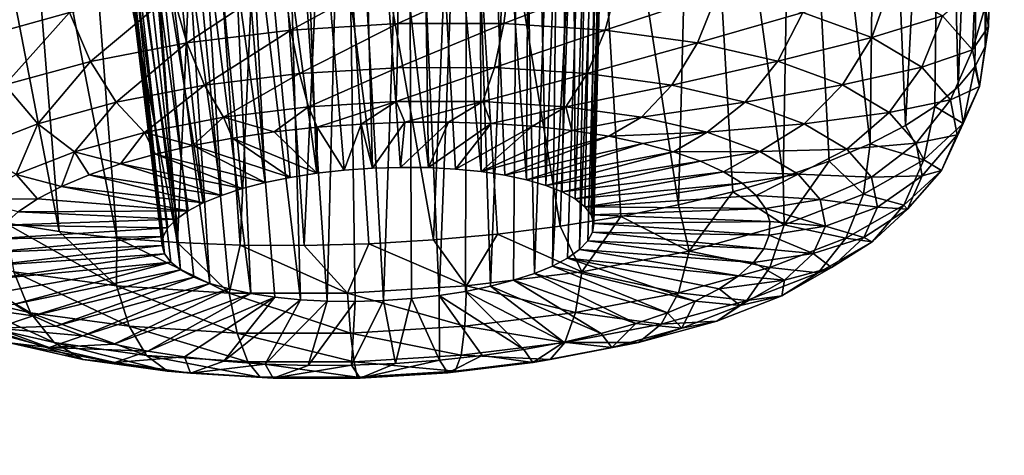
# Model space of a CAD drawing. Header units: metres. Extents: x -92 to 264, y -100 to 50.
# Tile 170 of 256: x 240.03 to 242.31, y -22.88 to -21.87. Entities that reach past the tile are written whole.
import ezdxf

# ---------------------------------------------------------------- set-up
doc = ezdxf.new("R2010")
doc.units = ezdxf.units.M
doc.layers.add('solid_21062050_01', color=7, linetype='CONTINUOUS')

msp = doc.modelspace()

# ---------------------------------------------------------------- linework, layer by layer
at = {"layer": 'solid_21062050_01'}
for points in [[(242.305969, -20.402151, 198.887268), (242.260895, -20.451984, 199.177719), (242.261642, -21.937319, 198.44931)], [(242.305969, -20.402151, 198.887268), (242.261642, -21.937319, 198.44931), (242.269608, -21.89085, 198.306763)], [(242.305969, -20.402151, 198.887268), (242.269608, -21.89085, 198.306763), (242.261871, -21.845053, 198.163986)], [(242.260895, -20.451984, 199.177719), (242.162155, -20.515465, 199.446671), (242.199142, -22.030231, 198.727478)], [(242.260895, -20.451984, 199.177719), (242.199142, -22.030231, 198.727478), (242.238083, -21.98395, 198.590057)], [(242.260895, -20.451984, 199.177719), (242.238083, -21.98395, 198.590057), (242.261642, -21.937319, 198.44931)], [(242.162155, -20.515465, 199.446671), (242.014252, -20.590244, 199.68544), (242.077103, -22.119734, 198.986359)], [(242.162155, -20.515465, 199.446671), (242.077103, -22.119734, 198.986359), (242.145294, -22.075659, 198.860062)], [(242.162155, -20.515465, 199.446671), (242.145294, -22.075659, 198.860062), (242.199142, -22.030231, 198.727478)], [(241.822189, -20.673965, 199.886917), (241.995316, -22.161972, 199.10498), (242.014252, -20.590244, 199.68544)], [(242.077103, -22.119734, 198.986359), (242.014252, -20.590244, 199.68544), (241.995316, -22.161972, 199.10498)], [(241.210129, -20.656919, 198.240829), (241.08873, -20.679724, 198.139862), (241.200714, -22.24556, 197.810043)], [(241.210129, -20.656919, 198.240829), (241.200714, -22.24556, 197.810043), (241.245041, -22.25844, 197.8564)], [(241.30571, -20.644896, 198.367218), (241.210129, -20.656919, 198.240829), (241.245041, -22.25844, 197.8564)], [(241.30571, -20.644896, 198.367218), (241.245041, -22.25844, 197.8564), (241.2827, -22.27326, 197.907776)], [(241.30571, -20.644896, 198.367218), (241.2827, -22.27326, 197.907776), (241.31308, -22.289768, 197.963287)], [(241.369385, -20.644379, 198.51004), (241.30571, -20.644896, 198.367218), (241.31308, -22.289768, 197.963287)], [(241.369385, -20.644379, 198.51004), (241.31308, -22.289768, 197.963287), (241.335648, -22.30768, 198.022003)], [(241.369385, -20.644379, 198.51004), (241.335648, -22.30768, 198.022003), (241.350021, -22.326689, 198.082901)], [(241.398163, -20.655066, 198.659714), (241.369385, -20.644379, 198.51004), (241.350021, -22.326689, 198.082901)], [(241.398163, -20.655066, 198.659714), (241.350021, -22.326689, 198.082901), (241.355942, -22.34647, 198.144958)], [(241.398163, -20.655066, 198.659714), (241.355942, -22.34647, 198.144958), (241.353333, -22.366688, 198.207092)], [(241.391708, -20.67593, 198.807129), (241.398163, -20.655066, 198.659714), (241.353333, -22.366688, 198.207092)], [(241.08873, -20.679724, 198.139862), (240.950409, -20.711645, 198.071198), (241.095276, -22.226465, 197.735504)], [(241.08873, -20.679724, 198.139862), (241.150513, -22.23484, 197.769516), (241.200714, -22.24556, 197.810043)], [(241.08873, -20.679724, 198.139862), (241.095276, -22.226465, 197.735504), (241.150513, -22.23484, 197.769516)], [(241.391708, -20.67593, 198.807129), (241.342224, -22.386992, 198.268265), (241.3228, -22.40704, 198.327408)], [(241.351654, -20.705542, 198.944336), (241.391708, -20.67593, 198.807129), (241.3228, -22.40704, 198.327408)], [(241.391708, -20.67593, 198.807129), (241.353333, -22.366688, 198.207092), (241.342224, -22.386992, 198.268265)], [(241.822189, -20.673965, 199.886917), (241.591583, -20.764038, 200.044479), (241.794708, -22.239115, 199.314087)], [(241.822189, -20.673965, 199.886917), (241.794708, -22.239115, 199.314087), (241.900848, -22.201912, 199.214615)], [(241.822189, -20.673965, 199.886917), (241.900848, -22.201912, 199.214615), (241.995316, -22.161972, 199.10498)], [(241.351654, -20.705542, 198.944336), (241.260498, -22.445, 198.435654), (241.281006, -20.742155, 199.064545)], [(241.351654, -20.705542, 198.944336), (241.29541, -22.426487, 198.38353), (241.260498, -22.445, 198.435654)], [(241.351654, -20.705542, 198.944336), (241.3228, -22.40704, 198.327408), (241.29541, -22.426487, 198.38353)], [(240.950409, -20.711645, 198.071198), (240.804672, -20.750294, 198.038239), (240.973572, -22.217281, 197.689209)], [(240.950409, -20.711645, 198.071198), (241.035965, -22.220579, 197.708572), (241.095276, -22.226465, 197.735504)], [(240.950409, -20.711645, 198.071198), (240.973572, -22.217281, 197.689209), (241.035965, -22.220579, 197.708572)], [(240.804672, -20.750294, 198.038239), (240.660172, -20.793261, 198.041458), (240.843918, -22.218632, 197.674347)], [(240.804672, -20.750294, 198.038239), (240.909195, -22.216629, 197.677734), (240.973572, -22.217281, 197.689209)], [(240.804672, -20.750294, 198.038239), (240.843918, -22.218632, 197.674347), (240.909195, -22.216629, 197.677734)], [(241.183395, -20.783987, 199.162201), (241.281006, -20.742155, 199.064545), (241.218674, -22.462259, 198.482895)], [(241.218674, -22.462259, 198.482895), (241.281006, -20.742155, 199.064545), (241.260498, -22.445, 198.435654)], [(241.591583, -20.764038, 200.044479), (241.329559, -20.857391, 200.151733), (241.552231, -22.303717, 199.478241)], [(241.591583, -20.764038, 200.044479), (241.552231, -22.303717, 199.478241), (241.67807, -22.273174, 199.402283)], [(241.591583, -20.764038, 200.044479), (241.67807, -22.273174, 199.402283), (241.794708, -22.239115, 199.314087)], [(240.660172, -20.793261, 198.041458), (240.524658, -20.838144, 198.079422), (240.715118, -22.230425, 197.691879)], [(240.660172, -20.793261, 198.041458), (240.778854, -22.223257, 197.679077), (240.843918, -22.218632, 197.674347)], [(240.660172, -20.793261, 198.041458), (240.715118, -22.230425, 197.691879), (240.778854, -22.223257, 197.679077)], [(241.063416, -20.828976, 199.232178), (241.183395, -20.783987, 199.162201), (241.117279, -22.491871, 198.55957)], [(241.183395, -20.783987, 199.162201), (241.17067, -22.477974, 198.524429), (241.117279, -22.491871, 198.55957)], [(241.183395, -20.783987, 199.162201), (241.218674, -22.462259, 198.482895), (241.17067, -22.477974, 198.524429)], [(240.524658, -20.838144, 198.079422), (240.405029, -20.882574, 198.149353), (240.595963, -22.251854, 197.740662)], [(240.524658, -20.838144, 198.079422), (240.653809, -22.240011, 197.712524), (240.715118, -22.230425, 197.691879)], [(240.524658, -20.838144, 198.079422), (240.595963, -22.251854, 197.740662), (240.653809, -22.240011, 197.712524)], [(240.926758, -20.87483, 199.270035), (241.063416, -20.828976, 199.232178), (240.998123, -22.5133, 198.608337)], [(241.063416, -20.828976, 199.232178), (241.059433, -22.503714, 198.587692), (240.998123, -22.5133, 198.608337)], [(241.063416, -20.828976, 199.232178), (241.117279, -22.491871, 198.55957), (241.059433, -22.503714, 198.587692)], [(241.329559, -20.857391, 200.151733), (241.044556, -20.950607, 200.203308), (241.278473, -22.352953, 199.590302)], [(241.329559, -20.857391, 200.151733), (241.278473, -22.352953, 199.590302), (241.418533, -22.330406, 199.541153)], [(241.329559, -20.857391, 200.151733), (241.418533, -22.330406, 199.541153), (241.552231, -22.303717, 199.478241)], [(240.405029, -20.882574, 198.149353), (240.307327, -20.924286, 198.247116), (240.494568, -22.281466, 197.817337)], [(240.405029, -20.882574, 198.149353), (240.542572, -22.265751, 197.775787), (240.595963, -22.251854, 197.740662)], [(240.405029, -20.882574, 198.149353), (240.494568, -22.281466, 197.817337), (240.542572, -22.265751, 197.775787)], [(240.780472, -20.918924, 199.272476), (240.926758, -20.87483, 199.270035), (240.869324, -22.525091, 198.625885)], [(240.926758, -20.87483, 199.270035), (240.934387, -22.520468, 198.62114), (240.869324, -22.525091, 198.625885)], [(240.926758, -20.87483, 199.270035), (240.998123, -22.5133, 198.608337), (240.934387, -22.520468, 198.62114)], [(240.236542, -20.961136, 198.367599), (240.452744, -22.298725, 197.864578), (240.307327, -20.924286, 198.247116)], [(240.307327, -20.924286, 198.247116), (240.452744, -22.298725, 197.864578), (240.494568, -22.281466, 197.817337)], [(240.633148, -20.958427, 199.237915), (240.780472, -20.918924, 199.272476), (240.73967, -22.526443, 198.611008)], [(240.780472, -20.918924, 199.272476), (240.804047, -22.527096, 198.622482), (240.73967, -22.526443, 198.611008)], [(240.780472, -20.918924, 199.272476), (240.869324, -22.525091, 198.625885), (240.804047, -22.527096, 198.622482)], [(241.044556, -20.950607, 200.203308), (240.746857, -21.03982, 200.195282), (240.985397, -22.384672, 199.64534)], [(241.044556, -20.950607, 200.203308), (240.985397, -22.384672, 199.64534), (241.13356, -22.371107, 199.625153)], [(241.044556, -20.950607, 200.203308), (241.13356, -22.371107, 199.625153), (241.278473, -22.352953, 199.590302)], [(240.236542, -20.961136, 198.367599), (240.19664, -20.99111, 198.504456), (240.390442, -22.336685, 197.972809)], [(240.236542, -20.961136, 198.367599), (240.417831, -22.317238, 197.916702), (240.452744, -22.298725, 197.864578)], [(240.236542, -20.961136, 198.367599), (240.390442, -22.336685, 197.972809), (240.417831, -22.317238, 197.916702)], [(240.4944, -20.990578, 199.167404), (240.633148, -20.958427, 199.237915), (240.677277, -22.523146, 198.591644)], [(240.633148, -20.958427, 199.237915), (240.73967, -22.526443, 198.611008), (240.677277, -22.523146, 198.591644)], [(240.19664, -20.99111, 198.504456), (240.19014, -21.012453, 198.650543), (240.359909, -22.377037, 198.093124)], [(240.19664, -20.99111, 198.504456), (240.371017, -22.356731, 198.031967), (240.390442, -22.336685, 197.972809)], [(240.19664, -20.99111, 198.504456), (240.359909, -22.377037, 198.093124), (240.371017, -22.356731, 198.031967)], [(240.373993, -21.012949, 199.065353), (240.4944, -20.990578, 199.167404), (240.562729, -22.508884, 198.530701)], [(240.4944, -20.990578, 199.167404), (240.617966, -22.51726, 198.564728), (240.562729, -22.508884, 198.530701)], [(240.4944, -20.990578, 199.167404), (240.677277, -22.523146, 198.591644), (240.617966, -22.51726, 198.564728)], [(240.19014, -21.012453, 198.650543), (240.3573, -22.397255, 198.155273), (240.359909, -22.377037, 198.093124)], [(240.19014, -21.012453, 198.650543), (240.36322, -22.417036, 198.217331), (240.3573, -22.397255, 198.155273)], [(240.19014, -21.012453, 198.650543), (240.218155, -21.023808, 198.798233), (240.36322, -22.417036, 198.217331)], [(240.218155, -21.023808, 198.798233), (240.377594, -22.436045, 198.278229), (240.36322, -22.417036, 198.217331)], [(240.218155, -21.023808, 198.798233), (240.400162, -22.453957, 198.336945), (240.377594, -22.436045, 198.278229)], [(240.218155, -21.023808, 198.798233), (240.280228, -21.024143, 198.939377), (240.400162, -22.453957, 198.336945)], [(240.280228, -21.024143, 198.939377), (240.373993, -21.012949, 199.065353), (240.468201, -22.485285, 198.443832)], [(240.280228, -21.024143, 198.939377), (240.430542, -22.470465, 198.392456), (240.400162, -22.453957, 198.336945)], [(240.280228, -21.024143, 198.939377), (240.468201, -22.485285, 198.443832), (240.430542, -22.470465, 198.392456)], [(240.373993, -21.012949, 199.065353), (240.512527, -22.498165, 198.490173), (240.468201, -22.485285, 198.443832)], [(240.373993, -21.012949, 199.065353), (240.562729, -22.508884, 198.530701), (240.512527, -22.498165, 198.490173)], [(240.746857, -21.03982, 200.195282), (240.596954, -21.081654, 200.168274), (240.685837, -22.39749, 199.640961)], [(240.746857, -21.03982, 200.195282), (240.685837, -22.39749, 199.640961), (240.835617, -22.393499, 199.65062)], [(240.746857, -21.03982, 200.195282), (240.835617, -22.393499, 199.65062), (240.985397, -22.384672, 199.64534)], [(240.596954, -21.081654, 200.168274), (240.448502, -21.120966, 200.125961), (240.53772, -22.396601, 199.616455)], [(240.596954, -21.081654, 200.168274), (240.53772, -22.396601, 199.616455), (240.685837, -22.39749, 199.640961)], [(240.448502, -21.120966, 200.125961), (240.303177, -21.157272, 200.068634), (240.392868, -22.390844, 199.577362)], [(240.448502, -21.120966, 200.125961), (240.392868, -22.390844, 199.577362), (240.53772, -22.396601, 199.616455)], [(240.303177, -21.157272, 200.068634), (240.162659, -21.19009, 199.996796), (240.392868, -22.390844, 199.577362)], [(240.162659, -21.19009, 199.996796), (240.028519, -21.219023, 199.911133), (240.252884, -22.38028, 199.524109)], [(240.162659, -21.19009, 199.996796), (240.252884, -22.38028, 199.524109), (240.392868, -22.390844, 199.577362)], [(240.028519, -21.219023, 199.911133), (239.902481, -21.243687, 199.812683), (240.119293, -22.365025, 199.457306)], [(240.028519, -21.219023, 199.911133), (240.119293, -22.365025, 199.457306), (240.252884, -22.38028, 199.524109)], [(239.902481, -21.243687, 199.812683), (239.993561, -22.345247, 199.377655), (240.119293, -22.365025, 199.457306)], [(241.163223, -21.476488, 209.711929), (236.653671, -22.883238, 208.878159), (239.82074, -21.814232, 205.908875)], [(241.163223, -21.476488, 209.711929), (237.829468, -22.542685, 212.673401), (236.653671, -22.883238, 208.878159)], [(240.0242, -21.635563, 215.402542), (237.829468, -22.542685, 212.673401), (241.163223, -21.476488, 209.711929)], [(239.931808, -21.916451, 197.25351), (239.887756, -21.794771, 197.248627), (240.107864, -21.734068, 197.093231)], [(239.931808, -21.916451, 197.25351), (240.107864, -21.734068, 197.093231), (240.142975, -21.858215, 197.104431)], [(240.63739, -21.780903, 196.937973), (240.901642, -21.764799, 196.926987), (240.655045, -21.898939, 196.988235)], [(240.901642, -21.764799, 196.926987), (240.902649, -21.883848, 196.977951), (240.655045, -21.898939, 196.988235)], [(240.901642, -21.764799, 196.926987), (241.163818, -21.76475, 196.965363), (240.902649, -21.883848, 196.977951)], [(241.163818, -21.76475, 196.965363), (241.1483, -21.883802, 197.013901), (240.902649, -21.883848, 196.977951)], [(241.163818, -21.76475, 196.965363), (241.413849, -21.78076, 197.05162), (241.1483, -21.883802, 197.013901)], [(240.381226, -21.812447, 196.997879), (240.63739, -21.780903, 196.937973), (240.415024, -21.928493, 197.044373)], [(240.63739, -21.780903, 196.937973), (240.655045, -21.898939, 196.988235), (240.415024, -21.928493, 197.044373)], [(241.413849, -21.78076, 197.05162), (241.382568, -21.898804, 197.094727), (241.1483, -21.883802, 197.013901)], [(241.413849, -21.78076, 197.05162), (241.642105, -21.812214, 197.182449), (241.382568, -21.898804, 197.094727)], [(241.839844, -21.857903, 197.352798), (242.042999, -21.794374, 197.564087), (241.999451, -21.916071, 197.556152)], [(241.999451, -21.916071, 197.556152), (242.042999, -21.794374, 197.564087), (242.163223, -21.865685, 197.802307)], [(242.232697, -21.944931, 198.057602), (242.163223, -21.865685, 197.802307), (242.238525, -21.80043, 198.022537)], [(242.232697, -21.944931, 198.057602), (242.238525, -21.80043, 198.022537), (242.261871, -21.845053, 198.163986)], [(240.142975, -21.858215, 197.104431), (240.381226, -21.812447, 196.997879), (240.191788, -21.971378, 197.144211)], [(240.381226, -21.812447, 196.997879), (240.415024, -21.928493, 197.044373), (240.191788, -21.971378, 197.144211)], [(241.642105, -21.812214, 197.182449), (241.596451, -21.928276, 197.2173), (241.382568, -21.898804, 197.094727)], [(241.642105, -21.812214, 197.182449), (241.839844, -21.857903, 197.352798), (241.596451, -21.928276, 197.2173)], [(242.232697, -21.944931, 198.057602), (242.261871, -21.845053, 198.163986), (242.269608, -21.89085, 198.306763)], [(239.931808, -21.916451, 197.25351), (240.142975, -21.858215, 197.104431), (239.993927, -22.025944, 197.28389)], [(240.142975, -21.858215, 197.104431), (240.191788, -21.971378, 197.144211), (239.993927, -22.025944, 197.28389)], [(241.839844, -21.857903, 197.352798), (241.781723, -21.971085, 197.376923), (241.596451, -21.928276, 197.2173)], [(241.839844, -21.857903, 197.352798), (241.999451, -21.916071, 197.556152), (241.781723, -21.971085, 197.376923)], [(241.999451, -21.916071, 197.556152), (242.163223, -21.865685, 197.802307), (242.114777, -21.984482, 197.784683)], [(242.114777, -21.984482, 197.784683), (242.163223, -21.865685, 197.802307), (242.232697, -21.944931, 198.057602)], [(240.655045, -21.898939, 196.988235), (240.902649, -21.883848, 196.977951), (240.675018, -21.999664, 197.067139)], [(240.902649, -21.883848, 196.977951), (240.901627, -21.985855, 197.057724), (240.675018, -21.999664, 197.067139)], [(241.1483, -21.883802, 197.013901), (241.12645, -21.985813, 197.090637), (240.901627, -21.985855, 197.057724)], [(240.902649, -21.883848, 196.977951), (241.1483, -21.883802, 197.013901), (240.901627, -21.985855, 197.057724)], [(241.1483, -21.883802, 197.013901), (241.382568, -21.898804, 197.094727), (241.12645, -21.985813, 197.090637)], [(242.248734, -22.02907, 198.320175), (242.232697, -21.944931, 198.057602), (242.269608, -21.89085, 198.306763)], [(242.248734, -22.02907, 198.320175), (242.269608, -21.89085, 198.306763), (242.261642, -21.937319, 198.44931)], [(240.415024, -21.928493, 197.044373), (240.655045, -21.898939, 196.988235), (240.455338, -22.026714, 197.118515)], [(240.655045, -21.898939, 196.988235), (240.675018, -21.999664, 197.067139), (240.455338, -22.026714, 197.118515)], [(241.382568, -21.898804, 197.094727), (241.340851, -21.999542, 197.164597), (241.12645, -21.985813, 197.090637)], [(241.382568, -21.898804, 197.094727), (241.596451, -21.928276, 197.2173), (241.340851, -21.999542, 197.164597)], [(240.191788, -21.971378, 197.144211), (240.415024, -21.928493, 197.044373), (240.251038, -22.065964, 197.209885)], [(240.415024, -21.928493, 197.044373), (240.455338, -22.026714, 197.118515), (240.251038, -22.065964, 197.209885)], [(241.596451, -21.928276, 197.2173), (241.536606, -22.026516, 197.276779), (241.340851, -21.999542, 197.164597)], [(241.596451, -21.928276, 197.2173), (241.781723, -21.971085, 197.376923), (241.536606, -22.026516, 197.276779)], [(241.999451, -21.916071, 197.556152), (241.931259, -22.025587, 197.567459), (241.781723, -21.971085, 197.376923)], [(241.999451, -21.916071, 197.556152), (242.114777, -21.984482, 197.784683), (241.931259, -22.025587, 197.567459)], [(242.114777, -21.984482, 197.784683), (242.232697, -21.944931, 198.057602), (242.181427, -22.060507, 198.029602)], [(242.181427, -22.060507, 198.029602), (242.232697, -21.944931, 198.057602), (242.248734, -22.02907, 198.320175)], [(242.248734, -22.02907, 198.320175), (242.261642, -21.937319, 198.44931), (242.238083, -21.98395, 198.590057)], [(239.993927, -22.025944, 197.28389), (240.191788, -21.971378, 197.144211), (240.069946, -22.115902, 197.337723)], [(240.191788, -21.971378, 197.144211), (240.251038, -22.065964, 197.209885), (240.069946, -22.115902, 197.337723)], [(241.781723, -21.971085, 197.376923), (241.706161, -22.065695, 197.422882), (241.536606, -22.026516, 197.276779)], [(241.781723, -21.971085, 197.376923), (241.931259, -22.025587, 197.567459), (241.706161, -22.065695, 197.422882)], [(240.455338, -22.026714, 197.118515), (240.675018, -21.999664, 197.067139), (240.499481, -22.100521, 197.215347)], [(240.675018, -21.999664, 197.067139), (240.695969, -22.076328, 197.169388), (240.499481, -22.100521, 197.215347)], [(240.675018, -21.999664, 197.067139), (240.901627, -21.985855, 197.057724), (240.695969, -22.076328, 197.169388)], [(240.901627, -21.985855, 197.057724), (240.898651, -22.063974, 197.160965), (240.695969, -22.076328, 197.169388)], [(241.12645, -21.985813, 197.090637), (241.099731, -22.063938, 197.190399), (240.898651, -22.063974, 197.160965)], [(240.901627, -21.985855, 197.057724), (241.12645, -21.985813, 197.090637), (240.898651, -22.063974, 197.160965)], [(241.12645, -21.985813, 197.090637), (241.340851, -21.999542, 197.164597), (241.099731, -22.063938, 197.190399)], [(241.340851, -21.999542, 197.164597), (241.291504, -22.076218, 197.256561), (241.099731, -22.063938, 197.190399)], [(241.340851, -21.999542, 197.164597), (241.536606, -22.026516, 197.276779), (241.291504, -22.076218, 197.256561)], [(242.114777, -21.984482, 197.784683), (242.039337, -22.089687, 197.781586), (241.931259, -22.025587, 197.567459)], [(242.114777, -21.984482, 197.784683), (242.181427, -22.060507, 198.029602), (242.039337, -22.089687, 197.781586)], [(242.210724, -22.114866, 198.579941), (242.238083, -21.98395, 198.590057), (242.199142, -22.030231, 198.727478)], [(242.210724, -22.114866, 198.579941), (242.248734, -22.02907, 198.320175), (242.238083, -21.98395, 198.590057)], [(239.993927, -22.025944, 197.28389), (240.069946, -22.115902, 197.337723), (239.919052, -22.174614, 197.497131)], [(240.251038, -22.065964, 197.209885), (240.455338, -22.026714, 197.118515), (240.316742, -22.135626, 197.297058)], [(240.455338, -22.026714, 197.118515), (240.499481, -22.100521, 197.215347), (240.316742, -22.135626, 197.297058)], [(241.536606, -22.026516, 197.276779), (241.466583, -22.100344, 197.356903), (241.291504, -22.076218, 197.256561)], [(241.536606, -22.026516, 197.276779), (241.706161, -22.065695, 197.422882), (241.466583, -22.100344, 197.356903)], [(241.931259, -22.025587, 197.567459), (241.843033, -22.115576, 197.59726), (241.706161, -22.065695, 197.422882)], [(241.931259, -22.025587, 197.567459), (242.039337, -22.089687, 197.781586), (241.843033, -22.115576, 197.59726)], [(242.210724, -22.114866, 198.579941), (242.199142, -22.030231, 198.727478), (242.145294, -22.075659, 198.860062)], [(242.181427, -22.060507, 198.029602), (242.248734, -22.02907, 198.320175), (242.196808, -22.141226, 198.281509)], [(242.196808, -22.141226, 198.281509), (242.248734, -22.02907, 198.320175), (242.210724, -22.114866, 198.579941)], [(240.069946, -22.115902, 197.337723), (240.251038, -22.065964, 197.209885), (240.15477, -22.180294, 197.411407)], [(240.251038, -22.065964, 197.209885), (240.316742, -22.135626, 197.297058), (240.15477, -22.180294, 197.411407)], [(240.695969, -22.076328, 197.169388), (240.898651, -22.063974, 197.160965), (240.716461, -22.123751, 197.287994)], [(240.898651, -22.063974, 197.160965), (240.817642, -22.116264, 197.279709), (240.716461, -22.123751, 197.287994)], [(240.898651, -22.063974, 197.160965), (240.919327, -22.112267, 197.282288), (240.817642, -22.116264, 197.279709)], [(240.898651, -22.063974, 197.160965), (241.099731, -22.063938, 197.190399), (240.919327, -22.112267, 197.282288)], [(241.099731, -22.063938, 197.190399), (241.020218, -22.111805, 197.295685), (240.919327, -22.112267, 197.282288)], [(241.099731, -22.063938, 197.190399), (241.11908, -22.114885, 197.319733), (241.020218, -22.111805, 197.295685)], [(241.099731, -22.063938, 197.190399), (241.291504, -22.076218, 197.256561), (241.11908, -22.114885, 197.319733)], [(241.706161, -22.065695, 197.422882), (241.618256, -22.135387, 197.487564), (241.466583, -22.100344, 197.356903)], [(241.706161, -22.065695, 197.422882), (241.843033, -22.115576, 197.59726), (241.618256, -22.135387, 197.487564)], [(242.181427, -22.060507, 198.029602), (242.101776, -22.160921, 198.011078), (242.039337, -22.089687, 197.781586)], [(242.181427, -22.060507, 198.029602), (242.196808, -22.141226, 198.281509), (242.101776, -22.160921, 198.011078)], [(240.499481, -22.100521, 197.215347), (240.695969, -22.076328, 197.169388), (240.617065, -22.13463, 197.307037)], [(240.695969, -22.076328, 197.169388), (240.716461, -22.123751, 197.287994), (240.617065, -22.13463, 197.307037)], [(241.291504, -22.076218, 197.256561), (241.214661, -22.121469, 197.354141), (241.11908, -22.114885, 197.319733)], [(241.291504, -22.076218, 197.256561), (241.30574, -22.131475, 197.398483), (241.214661, -22.121469, 197.354141)], [(241.291504, -22.076218, 197.256561), (241.466583, -22.100344, 197.356903), (241.30574, -22.131475, 197.398483)], [(242.039337, -22.089687, 197.781586), (241.94194, -22.174242, 197.793228), (241.843033, -22.115576, 197.59726)], [(242.039337, -22.089687, 197.781586), (242.101776, -22.160921, 198.011078), (241.94194, -22.174242, 197.793228)], [(242.120132, -22.199024, 198.82692), (242.145294, -22.075659, 198.860062), (242.077103, -22.119734, 198.986359)], [(242.120132, -22.199024, 198.82692), (242.210724, -22.114866, 198.579941), (242.145294, -22.075659, 198.860062)], [(240.069946, -22.115902, 197.337723), (240.019806, -22.232807, 197.553986), (239.919052, -22.174614, 197.497131)], [(240.069946, -22.115902, 197.337723), (240.15477, -22.180294, 197.411407), (240.019806, -22.232807, 197.553986)], [(240.316742, -22.135626, 197.297058), (240.499481, -22.100521, 197.215347), (240.428543, -22.165976, 197.376282)], [(240.499481, -22.100521, 197.215347), (240.520691, -22.148764, 197.336594), (240.428543, -22.165976, 197.376282)], [(240.499481, -22.100521, 197.215347), (240.617065, -22.13463, 197.307037), (240.520691, -22.148764, 197.336594)], [(240.817642, -22.116264, 197.279709), (240.778854, -22.223257, 197.679077), (240.716461, -22.123751, 197.287994)], [(240.817642, -22.116264, 197.279709), (240.843918, -22.218632, 197.674347), (240.778854, -22.223257, 197.679077)], [(240.919327, -22.112267, 197.282288), (240.843918, -22.218632, 197.674347), (240.817642, -22.116264, 197.279709)], [(240.919327, -22.112267, 197.282288), (240.909195, -22.216629, 197.677734), (240.843918, -22.218632, 197.674347)], [(241.020218, -22.111805, 197.295685), (240.973572, -22.217281, 197.689209), (240.909195, -22.216629, 197.677734)], [(241.020218, -22.111805, 197.295685), (240.909195, -22.216629, 197.677734), (240.919327, -22.112267, 197.282288)], [(241.11908, -22.114885, 197.319733), (240.973572, -22.217281, 197.689209), (241.020218, -22.111805, 197.295685)], [(241.11908, -22.114885, 197.319733), (241.035965, -22.220579, 197.708572), (240.973572, -22.217281, 197.689209)], [(241.214661, -22.121469, 197.354141), (241.035965, -22.220579, 197.708572), (241.11908, -22.114885, 197.319733)], [(241.466583, -22.100344, 197.356903), (241.39119, -22.144777, 197.452179), (241.30574, -22.131475, 197.398483)], [(241.466583, -22.100344, 197.356903), (241.618256, -22.135387, 197.487564), (241.39119, -22.144777, 197.452179)], [(241.843033, -22.115576, 197.59726), (241.740662, -22.180002, 197.643539), (241.618256, -22.135387, 197.487564)], [(241.843033, -22.115576, 197.59726), (241.94194, -22.174242, 197.793228), (241.740662, -22.180002, 197.643539)], [(242.160355, -22.223536, 198.530716), (242.210724, -22.114866, 198.579941), (242.120132, -22.199024, 198.82692)], [(242.196808, -22.141226, 198.281509), (242.210724, -22.114866, 198.579941), (242.160355, -22.223536, 198.530716)], [(240.15477, -22.180294, 197.411407), (240.316742, -22.135626, 197.297058), (240.261551, -22.208733, 197.483978)], [(240.316742, -22.135626, 197.297058), (240.341812, -22.18605, 197.425629), (240.261551, -22.208733, 197.483978)], [(240.316742, -22.135626, 197.297058), (240.428543, -22.165976, 197.376282), (240.341812, -22.18605, 197.425629)], [(240.617065, -22.13463, 197.307037), (240.715118, -22.230425, 197.691879), (240.520691, -22.148764, 197.336594)], [(240.716461, -22.123751, 197.287994), (240.715118, -22.230425, 197.691879), (240.617065, -22.13463, 197.307037)], [(240.716461, -22.123751, 197.287994), (240.778854, -22.223257, 197.679077), (240.715118, -22.230425, 197.691879)], [(241.214661, -22.121469, 197.354141), (241.095276, -22.226465, 197.735504), (241.035965, -22.220579, 197.708572)], [(241.30574, -22.131475, 197.398483), (241.095276, -22.226465, 197.735504), (241.214661, -22.121469, 197.354141)], [(241.39119, -22.144777, 197.452179), (241.095276, -22.226465, 197.735504), (241.30574, -22.131475, 197.398483)], [(241.618256, -22.135387, 197.487564), (241.469925, -22.161207, 197.514557), (241.39119, -22.144777, 197.452179)], [(241.618256, -22.135387, 197.487564), (241.540955, -22.180559, 197.584839), (241.469925, -22.161207, 197.514557)], [(241.618256, -22.135387, 197.487564), (241.740662, -22.180002, 197.643539), (241.540955, -22.180559, 197.584839)], [(242.120132, -22.199024, 198.82692), (242.077103, -22.119734, 198.986359), (241.995316, -22.161972, 199.10498)], [(242.196808, -22.141226, 198.281509), (242.116196, -22.236553, 198.247101), (242.101776, -22.160921, 198.011078)], [(242.196808, -22.141226, 198.281509), (242.160355, -22.223536, 198.530716), (242.116196, -22.236553, 198.247101)], [(240.520691, -22.148764, 197.336594), (240.653809, -22.240011, 197.712524), (240.428543, -22.165976, 197.376282)], [(240.520691, -22.148764, 197.336594), (240.715118, -22.230425, 197.691879), (240.653809, -22.240011, 197.712524)], [(241.39119, -22.144777, 197.452179), (241.150513, -22.23484, 197.769516), (241.095276, -22.226465, 197.735504)], [(241.469925, -22.161207, 197.514557), (241.150513, -22.23484, 197.769516), (241.39119, -22.144777, 197.452179)], [(241.469925, -22.161207, 197.514557), (241.200714, -22.24556, 197.810043), (241.150513, -22.23484, 197.769516)], [(241.540955, -22.180559, 197.584839), (241.200714, -22.24556, 197.810043), (241.469925, -22.161207, 197.514557)], [(241.980438, -22.278311, 199.051605), (241.995316, -22.161972, 199.10498), (241.900848, -22.201912, 199.214615)], [(242.101776, -22.160921, 198.011078), (241.999084, -22.239435, 198.003265), (241.94194, -22.174242, 197.793228)], [(242.120132, -22.199024, 198.82692), (241.995316, -22.161972, 199.10498), (241.980438, -22.278311, 199.051605)], [(242.101776, -22.160921, 198.011078), (242.116196, -22.236553, 198.247101), (241.999084, -22.239435, 198.003265)], [(240.15477, -22.180294, 197.411407), (240.124451, -22.260756, 197.624741), (240.019806, -22.232807, 197.553986)], [(240.15477, -22.180294, 197.411407), (240.188797, -22.23374, 197.550629), (240.124451, -22.260756, 197.624741)], [(240.15477, -22.180294, 197.411407), (240.261551, -22.208733, 197.483978), (240.188797, -22.23374, 197.550629)], [(240.341812, -22.18605, 197.425629), (240.542572, -22.265751, 197.775787), (240.261551, -22.208733, 197.483978)], [(240.428543, -22.165976, 197.376282), (240.595963, -22.251854, 197.740662), (240.341812, -22.18605, 197.425629)], [(240.341812, -22.18605, 197.425629), (240.595963, -22.251854, 197.740662), (240.542572, -22.265751, 197.775787)], [(240.428543, -22.165976, 197.376282), (240.653809, -22.240011, 197.712524), (240.595963, -22.251854, 197.740662)], [(241.540955, -22.180559, 197.584839), (241.245041, -22.25844, 197.8564), (241.200714, -22.24556, 197.810043)], [(241.603409, -22.202589, 197.662155), (241.245041, -22.25844, 197.8564), (241.540955, -22.180559, 197.584839)], [(241.740662, -22.180002, 197.643539), (241.603409, -22.202589, 197.662155), (241.540955, -22.180559, 197.584839)], [(241.740662, -22.180002, 197.643539), (241.656479, -22.22702, 197.745514), (241.603409, -22.202589, 197.662155)], [(241.740662, -22.180002, 197.643539), (241.829132, -22.232473, 197.818817), (241.656479, -22.22702, 197.745514)], [(241.94194, -22.174242, 197.793228), (241.829132, -22.232473, 197.818817), (241.740662, -22.180002, 197.643539)], [(241.94194, -22.174242, 197.793228), (241.999084, -22.239435, 198.003265), (241.829132, -22.232473, 197.818817)], [(240.261551, -22.208733, 197.483978), (240.494568, -22.281466, 197.817337), (240.188797, -22.23374, 197.550629)], [(240.261551, -22.208733, 197.483978), (240.542572, -22.265751, 197.775787), (240.494568, -22.281466, 197.817337)], [(241.603409, -22.202589, 197.662155), (241.2827, -22.27326, 197.907776), (241.245041, -22.25844, 197.8564)], [(241.656479, -22.22702, 197.745514), (241.2827, -22.27326, 197.907776), (241.603409, -22.202589, 197.662155)], [(241.797012, -22.349676, 199.245361), (241.900848, -22.201912, 199.214615), (241.794708, -22.239115, 199.314087)], [(241.797012, -22.349676, 199.245361), (241.980438, -22.278311, 199.051605), (241.900848, -22.201912, 199.214615)], [(242.073441, -22.304272, 198.767654), (242.120132, -22.199024, 198.82692), (241.980438, -22.278311, 199.051605)], [(242.160355, -22.223536, 198.530716), (242.120132, -22.199024, 198.82692), (242.073441, -22.304272, 198.767654)], [(239.917007, -22.291147, 197.719315), (240.019806, -22.232807, 197.553986), (240.069321, -22.289442, 197.705353)], [(240.019806, -22.232807, 197.553986), (240.124451, -22.260756, 197.624741), (240.069321, -22.289442, 197.705353)], [(241.656479, -22.22702, 197.745514), (241.31308, -22.289768, 197.963287), (241.2827, -22.27326, 197.907776)], [(241.699493, -22.253544, 197.833862), (241.31308, -22.289768, 197.963287), (241.656479, -22.22702, 197.745514)], [(241.829132, -22.232473, 197.818817), (241.699493, -22.253544, 197.833862), (241.656479, -22.22702, 197.745514)], [(241.829132, -22.232473, 197.818817), (241.731934, -22.28183, 197.926117), (241.699493, -22.253544, 197.833862)], [(241.829132, -22.232473, 197.818817), (241.880249, -22.290785, 198.006683), (241.731934, -22.28183, 197.926117)], [(241.999084, -22.239435, 198.003265), (241.880249, -22.290785, 198.006683), (241.829132, -22.232473, 197.818817)], [(242.160355, -22.223536, 198.530716), (242.073441, -22.304272, 198.767654), (242.082031, -22.313675, 198.480606)], [(242.160355, -22.223536, 198.530716), (242.082031, -22.313675, 198.480606), (242.116196, -22.236553, 198.247101)], [(240.188797, -22.23374, 197.550629), (240.452744, -22.298725, 197.864578), (240.124451, -22.260756, 197.624741)], [(240.188797, -22.23374, 197.550629), (240.494568, -22.281466, 197.817337), (240.452744, -22.298725, 197.864578)], [(241.699493, -22.253544, 197.833862), (241.335648, -22.30768, 198.022003), (241.31308, -22.289768, 197.963287)], [(241.731934, -22.28183, 197.926117), (241.335648, -22.30768, 198.022003), (241.699493, -22.253544, 197.833862)], [(241.797012, -22.349676, 199.245361), (241.794708, -22.239115, 199.314087), (241.67807, -22.273174, 199.402283)], [(241.999084, -22.239435, 198.003265), (242.012283, -22.308655, 198.219284), (241.880249, -22.290785, 198.006683)], [(242.116196, -22.236553, 198.247101), (242.012283, -22.308655, 198.219284), (241.999084, -22.239435, 198.003265)], [(242.116196, -22.236553, 198.247101), (242.082031, -22.313675, 198.480606), (242.012283, -22.308655, 198.219284)], [(240.069321, -22.289442, 197.705353), (240.124451, -22.260756, 197.624741), (240.417831, -22.317238, 197.916702)], [(240.124451, -22.260756, 197.624741), (240.452744, -22.298725, 197.864578), (240.417831, -22.317238, 197.916702)], [(241.576904, -22.410379, 199.400772), (241.67807, -22.273174, 199.402283), (241.552231, -22.303717, 199.478241)], [(241.576904, -22.410379, 199.400772), (241.797012, -22.349676, 199.245361), (241.67807, -22.273174, 199.402283)], [(241.939423, -22.380335, 198.9832), (241.980438, -22.278311, 199.051605), (241.797012, -22.349676, 199.245361)], [(242.073441, -22.304272, 198.767654), (241.980438, -22.278311, 199.051605), (241.939423, -22.380335, 198.9832)], [(239.917007, -22.291147, 197.719315), (240.069321, -22.289442, 197.705353), (240.024109, -22.319437, 197.791473)], [(240.024109, -22.319437, 197.791473), (240.069321, -22.289442, 197.705353), (240.417831, -22.317238, 197.916702)], [(241.753372, -22.31152, 198.021088), (241.335648, -22.30768, 198.022003), (241.731934, -22.28183, 197.926117)], [(241.880249, -22.290785, 198.006683), (241.753372, -22.31152, 198.021088), (241.731934, -22.28183, 197.926117)], [(241.880249, -22.290785, 198.006683), (241.892059, -22.352697, 198.19989), (241.753372, -22.31152, 198.021088)], [(242.012283, -22.308655, 198.219284), (241.892059, -22.352697, 198.19989), (241.880249, -22.290785, 198.006683)], [(239.98938, -22.350365, 197.882019), (240.024109, -22.319437, 197.791473), (240.390442, -22.336685, 197.972809)], [(240.024109, -22.319437, 197.791473), (240.417831, -22.317238, 197.916702), (240.390442, -22.336685, 197.972809)], [(241.753372, -22.31152, 198.021088), (241.350021, -22.326689, 198.082901), (241.335648, -22.30768, 198.022003)], [(241.76355, -22.342241, 198.117599), (241.350021, -22.326689, 198.082901), (241.753372, -22.31152, 198.021088)], [(241.576904, -22.410379, 199.400772), (241.552231, -22.303717, 199.478241), (241.418533, -22.330406, 199.541153)], [(241.892059, -22.352697, 198.19989), (241.76355, -22.342241, 198.117599), (241.753372, -22.31152, 198.021088)], [(242.012283, -22.308655, 198.219284), (241.981018, -22.379238, 198.432983), (241.892059, -22.352697, 198.19989)], [(242.073441, -22.304272, 198.767654), (241.939423, -22.380335, 198.9832), (242.000595, -22.389324, 198.702606)], [(242.082031, -22.313675, 198.480606), (241.981018, -22.379238, 198.432983), (242.012283, -22.308655, 198.219284)], [(242.082031, -22.313675, 198.480606), (242.000595, -22.389324, 198.702606), (241.981018, -22.379238, 198.432983)], [(242.073441, -22.304272, 198.767654), (242.000595, -22.389324, 198.702606), (242.082031, -22.313675, 198.480606)], [(239.98938, -22.350365, 197.882019), (240.390442, -22.336685, 197.972809), (240.371017, -22.356731, 198.031967)], [(240.252182, -22.491116, 199.455811), (240.119293, -22.365025, 199.457306), (239.993561, -22.345247, 199.377655)], [(240.014236, -22.45833, 199.319443), (240.252182, -22.491116, 199.455811), (239.993561, -22.345247, 199.377655)], [(241.328552, -22.458088, 199.511826), (241.418533, -22.330406, 199.541153), (241.278473, -22.352953, 199.590302)], [(241.328552, -22.458088, 199.511826), (241.576904, -22.410379, 199.400772), (241.418533, -22.330406, 199.541153)], [(241.76355, -22.342241, 198.117599), (241.355942, -22.34647, 198.144958), (241.350021, -22.326689, 198.082901)], [(241.762329, -22.373608, 198.214432), (241.353333, -22.366688, 198.207092), (241.355942, -22.34647, 198.144958)], [(241.762329, -22.373608, 198.214432), (241.355942, -22.34647, 198.144958), (241.76355, -22.342241, 198.117599)], [(241.892059, -22.352697, 198.19989), (241.762329, -22.373608, 198.214432), (241.76355, -22.342241, 198.117599)], [(239.965561, -22.381834, 197.975861), (239.98938, -22.350365, 197.882019), (240.371017, -22.356731, 198.031967)], [(239.965561, -22.381834, 197.975861), (240.371017, -22.356731, 198.031967), (240.359909, -22.377037, 198.093124)], [(240.252182, -22.491116, 199.455811), (240.252884, -22.38028, 199.524109), (240.119293, -22.365025, 199.457306)], [(241.328552, -22.458088, 199.511826), (241.278473, -22.352953, 199.590302), (241.13356, -22.371107, 199.625153)], [(241.749741, -22.405224, 198.310364), (241.342224, -22.386992, 198.268265), (241.353333, -22.366688, 198.207092)], [(241.749741, -22.405224, 198.310364), (241.353333, -22.366688, 198.207092), (241.762329, -22.373608, 198.214432)], [(241.763458, -22.448799, 199.169083), (241.797012, -22.349676, 199.245361), (241.576904, -22.410379, 199.400772)], [(241.892059, -22.352697, 198.19989), (241.86409, -22.415829, 198.391037), (241.762329, -22.373608, 198.214432)], [(241.763458, -22.448799, 199.169083), (241.939423, -22.380335, 198.9832), (241.797012, -22.349676, 199.245361)], [(241.981018, -22.379238, 198.432983), (241.86409, -22.415829, 198.391037), (241.892059, -22.352697, 198.19989)], [(239.952972, -22.41345, 198.071793), (240.359909, -22.377037, 198.093124), (240.3573, -22.397255, 198.155273)], [(239.952972, -22.41345, 198.071793), (239.965561, -22.381834, 197.975861), (240.359909, -22.377037, 198.093124)], [(240.252182, -22.491116, 199.455811), (240.512802, -22.507805, 199.545715), (240.252884, -22.38028, 199.524109)], [(240.512802, -22.507805, 199.545715), (240.392868, -22.390844, 199.577362), (240.252884, -22.38028, 199.524109)], [(240.512802, -22.507805, 199.545715), (240.53772, -22.396601, 199.616455), (240.392868, -22.390844, 199.577362)], [(241.061523, -22.490967, 199.57428), (240.985397, -22.384672, 199.64534), (240.835617, -22.393499, 199.65062)], [(241.061523, -22.490967, 199.57428), (241.13356, -22.371107, 199.625153), (240.985397, -22.384672, 199.64534)], [(241.061523, -22.490967, 199.57428), (241.328552, -22.458088, 199.511826), (241.13356, -22.371107, 199.625153)], [(241.725922, -22.436693, 198.40419), (241.3228, -22.40704, 198.327408), (241.342224, -22.386992, 198.268265)], [(241.725922, -22.436693, 198.40419), (241.342224, -22.386992, 198.268265), (241.749741, -22.405224, 198.310364)], [(241.86409, -22.415829, 198.391037), (241.749741, -22.405224, 198.310364), (241.762329, -22.373608, 198.214432)], [(241.763458, -22.448799, 199.169083), (241.875031, -22.460592, 198.904572), (241.939423, -22.380335, 198.9832)], [(241.981018, -22.379238, 198.432983), (241.906494, -22.448475, 198.636154), (241.86409, -22.415829, 198.391037)], [(242.000595, -22.389324, 198.702606), (241.939423, -22.380335, 198.9832), (241.875031, -22.460592, 198.904572)], [(242.000595, -22.389324, 198.702606), (241.875031, -22.460592, 198.904572), (241.906494, -22.448475, 198.636154)], [(242.000595, -22.389324, 198.702606), (241.906494, -22.448475, 198.636154), (241.981018, -22.379238, 198.432983)], [(240.053146, -22.553036, 199.240158), (240.014236, -22.45833, 199.319443), (239.808136, -22.410706, 199.141876)], [(240.053146, -22.553036, 199.240158), (239.808136, -22.410706, 199.141876), (239.855423, -22.507347, 199.069794)], [(239.951752, -22.444817, 198.16861), (240.3573, -22.397255, 198.155273), (240.36322, -22.417036, 198.217331)], [(239.951752, -22.444817, 198.16861), (239.952972, -22.41345, 198.071793), (240.3573, -22.397255, 198.155273)], [(240.512802, -22.507805, 199.545715), (240.786087, -22.507755, 199.585724), (240.53772, -22.396601, 199.616455)], [(240.786087, -22.507755, 199.585724), (240.685837, -22.39749, 199.640961), (240.53772, -22.396601, 199.616455)], [(240.786087, -22.507755, 199.585724), (240.835617, -22.393499, 199.65062), (240.685837, -22.39749, 199.640961)], [(240.786087, -22.507755, 199.585724), (241.061523, -22.490967, 199.57428), (240.835617, -22.393499, 199.65062)], [(241.691193, -22.467621, 198.494736), (241.29541, -22.426487, 198.38353), (241.3228, -22.40704, 198.327408)], [(241.691193, -22.467621, 198.494736), (241.3228, -22.40704, 198.327408), (241.725922, -22.436693, 198.40419)], [(241.552292, -22.507036, 199.318161), (241.576904, -22.410379, 199.400772), (241.328552, -22.458088, 199.511826)], [(241.763458, -22.448799, 199.169083), (241.576904, -22.410379, 199.400772), (241.552292, -22.507036, 199.318161)], [(241.86409, -22.415829, 198.391037), (241.725922, -22.436693, 198.40419), (241.749741, -22.405224, 198.310364)], [(239.961929, -22.475538, 198.265121), (239.951752, -22.444817, 198.16861), (240.36322, -22.417036, 198.217331)], [(239.961929, -22.475538, 198.265121), (240.36322, -22.417036, 198.217331), (240.377594, -22.436045, 198.278229)], [(239.983368, -22.505228, 198.360092), (239.961929, -22.475538, 198.265121), (240.377594, -22.436045, 198.278229)], [(240.015808, -22.533512, 198.452347), (239.983368, -22.505228, 198.360092), (240.377594, -22.436045, 198.278229)], [(240.015808, -22.533512, 198.452347), (240.377594, -22.436045, 198.278229), (240.400162, -22.453957, 198.336945)], [(241.590851, -22.5263, 198.661484), (241.260498, -22.445, 198.435654), (241.29541, -22.426487, 198.38353)], [(241.645981, -22.497616, 198.580856), (241.590851, -22.5263, 198.661484), (241.29541, -22.426487, 198.38353)], [(241.645981, -22.497616, 198.580856), (241.29541, -22.426487, 198.38353), (241.691193, -22.467621, 198.494736)], [(241.797424, -22.477755, 198.572769), (241.691193, -22.467621, 198.494736), (241.725922, -22.436693, 198.40419)], [(241.86409, -22.415829, 198.391037), (241.797424, -22.477755, 198.572769), (241.725922, -22.436693, 198.40419)], [(241.906494, -22.448475, 198.636154), (241.797424, -22.477755, 198.572769), (241.86409, -22.415829, 198.391037)], [(240.281418, -22.58449, 199.370972), (240.252182, -22.491116, 199.455811), (240.014236, -22.45833, 199.319443)], [(240.281418, -22.58449, 199.370972), (240.014236, -22.45833, 199.319443), (240.053146, -22.553036, 199.240158)], [(240.058823, -22.560038, 198.540695), (240.015808, -22.533512, 198.452347), (240.400162, -22.453957, 198.336945)], [(240.058823, -22.560038, 198.540695), (240.400162, -22.453957, 198.336945), (240.430542, -22.470465, 198.392456)], [(241.314041, -22.552805, 199.424713), (241.328552, -22.458088, 199.511826), (241.061523, -22.490967, 199.57428)], [(241.526505, -22.553318, 198.73558), (241.218674, -22.462259, 198.482895), (241.260498, -22.445, 198.435654)], [(241.590851, -22.5263, 198.661484), (241.526505, -22.553318, 198.73558), (241.260498, -22.445, 198.435654)], [(241.552292, -22.507036, 199.318161), (241.328552, -22.458088, 199.511826), (241.314041, -22.552805, 199.424713)], [(241.763458, -22.448799, 199.169083), (241.552292, -22.507036, 199.318161), (241.710144, -22.524744, 199.078751)], [(241.763458, -22.448799, 199.169083), (241.710144, -22.524744, 199.078751), (241.875031, -22.460592, 198.904572)], [(241.710144, -22.524744, 199.078751), (241.791565, -22.5137, 198.820999), (241.875031, -22.460592, 198.904572)], [(241.906494, -22.448475, 198.636154), (241.875031, -22.460592, 198.904572), (241.791565, -22.5137, 198.820999)], [(241.906494, -22.448475, 198.636154), (241.791565, -22.5137, 198.820999), (241.797424, -22.477755, 198.572769)], [(240.111893, -22.584469, 198.624054), (240.058823, -22.560038, 198.540695), (240.430542, -22.470465, 198.392456)], [(240.111893, -22.584469, 198.624054), (240.430542, -22.470465, 198.392456), (240.468201, -22.485285, 198.443832)], [(241.373489, -22.601007, 198.860596), (241.117279, -22.491871, 198.55957), (241.17067, -22.477974, 198.524429)], [(241.453751, -22.578325, 198.802231), (241.17067, -22.477974, 198.524429), (241.218674, -22.462259, 198.482895)], [(241.453751, -22.578325, 198.802231), (241.373489, -22.601007, 198.860596), (241.17067, -22.477974, 198.524429)], [(241.526505, -22.553318, 198.73558), (241.453751, -22.578325, 198.802231), (241.218674, -22.462259, 198.482895)], [(241.797424, -22.477755, 198.572769), (241.645981, -22.497616, 198.580856), (241.691193, -22.467621, 198.494736)], [(241.797424, -22.477755, 198.572769), (241.694641, -22.536097, 198.738098), (241.645981, -22.497616, 198.580856)], [(241.797424, -22.477755, 198.572769), (241.791565, -22.5137, 198.820999), (241.694641, -22.536097, 198.738098)], [(240.174347, -22.606499, 198.70137), (240.111893, -22.584469, 198.624054), (240.468201, -22.485285, 198.443832)], [(240.174347, -22.606499, 198.70137), (240.468201, -22.485285, 198.443832), (240.512527, -22.498165, 198.490173)], [(240.245377, -22.625851, 198.771652), (240.174347, -22.606499, 198.70137), (240.512527, -22.498165, 198.490173)], [(240.245377, -22.625851, 198.771652), (240.512527, -22.498165, 198.490173), (240.562729, -22.508884, 198.530701)], [(240.531448, -22.6005, 199.45723), (240.512802, -22.507805, 199.545715), (240.252182, -22.491116, 199.455811)], [(240.531448, -22.6005, 199.45723), (240.252182, -22.491116, 199.455811), (240.281418, -22.58449, 199.370972)], [(241.057861, -22.584347, 199.484619), (241.061523, -22.490967, 199.57428), (240.786087, -22.507755, 199.585724)], [(241.194611, -22.638294, 198.949615), (240.998123, -22.5133, 198.608337), (241.059433, -22.503714, 198.587692)], [(241.314041, -22.552805, 199.424713), (241.061523, -22.490967, 199.57428), (241.057861, -22.584347, 199.484619)], [(241.286743, -22.621082, 198.909927), (241.059433, -22.503714, 198.587692), (241.117279, -22.491871, 198.55957)], [(241.286743, -22.621082, 198.909927), (241.194611, -22.638294, 198.949615), (241.059433, -22.503714, 198.587692)], [(241.373489, -22.601007, 198.860596), (241.286743, -22.621082, 198.909927), (241.117279, -22.491871, 198.55957)], [(241.645981, -22.497616, 198.580856), (241.694641, -22.536097, 198.738098), (241.590851, -22.5263, 198.661484)], [(239.855423, -22.507347, 199.069794), (239.922348, -22.579601, 198.985718), (240.10762, -22.622412, 199.14534)], [(240.053146, -22.553036, 199.240158), (239.855423, -22.507347, 199.069794), (240.10762, -22.622412, 199.14534)], [(240.324112, -22.642281, 198.834045), (240.245377, -22.625851, 198.771652), (240.562729, -22.508884, 198.530701)], [(240.324112, -22.642281, 198.834045), (240.562729, -22.508884, 198.530701), (240.617966, -22.51726, 198.564728)], [(240.409561, -22.655581, 198.887741), (240.324112, -22.642281, 198.834045), (240.617966, -22.51726, 198.564728)], [(240.500641, -22.665588, 198.932068), (240.409561, -22.655581, 198.887741), (240.617966, -22.51726, 198.564728)], [(240.500641, -22.665588, 198.932068), (240.617966, -22.51726, 198.564728), (240.677277, -22.523146, 198.591644)], [(240.596222, -22.672173, 198.966476), (240.500641, -22.665588, 198.932068), (240.677277, -22.523146, 198.591644)], [(240.793625, -22.600452, 199.495605), (240.786087, -22.507755, 199.585724), (240.512802, -22.507805, 199.545715)], [(240.793625, -22.600452, 199.495605), (240.512802, -22.507805, 199.545715), (240.531448, -22.6005, 199.45723)], [(240.596222, -22.672173, 198.966476), (240.677277, -22.523146, 198.591644), (240.73967, -22.526443, 198.611008)], [(240.695084, -22.675253, 198.990524), (240.596222, -22.672173, 198.966476), (240.73967, -22.526443, 198.611008)], [(240.695084, -22.675253, 198.990524), (240.73967, -22.526443, 198.611008), (240.804047, -22.527096, 198.622482)], [(240.795975, -22.674791, 199.003922), (240.695084, -22.675253, 198.990524), (240.804047, -22.527096, 198.622482)], [(241.057861, -22.584347, 199.484619), (240.786087, -22.507755, 199.585724), (240.793625, -22.600452, 199.495605)], [(240.795975, -22.674791, 199.003922), (240.804047, -22.527096, 198.622482), (240.869324, -22.525091, 198.625885)], [(240.897659, -22.670792, 199.0065), (240.795975, -22.674791, 199.003922), (240.869324, -22.525091, 198.625885)], [(240.897659, -22.670792, 199.0065), (240.869324, -22.525091, 198.625885), (240.934387, -22.520468, 198.62114)], [(240.99884, -22.663307, 198.998215), (240.897659, -22.670792, 199.0065), (240.934387, -22.520468, 198.62114)], [(240.99884, -22.663307, 198.998215), (240.934387, -22.520468, 198.62114), (240.998123, -22.5133, 198.608337)], [(241.098236, -22.652428, 198.979172), (240.99884, -22.663307, 198.998215), (240.998123, -22.5133, 198.608337)], [(241.194611, -22.638294, 198.949615), (241.098236, -22.652428, 198.979172), (240.998123, -22.5133, 198.608337)], [(241.552292, -22.507036, 199.318161), (241.314041, -22.552805, 199.424713), (241.512283, -22.579309, 199.21843)], [(241.552292, -22.507036, 199.318161), (241.512283, -22.579309, 199.21843), (241.710144, -22.524744, 199.078751)], [(241.710144, -22.524744, 199.078751), (241.512283, -22.579309, 199.21843), (241.640656, -22.572412, 198.980408)], [(241.559662, -22.588608, 198.880676), (241.526505, -22.553318, 198.73558), (241.590851, -22.5263, 198.661484)], [(241.694641, -22.536097, 198.738098), (241.559662, -22.588608, 198.880676), (241.590851, -22.5263, 198.661484)], [(241.640656, -22.572412, 198.980408), (241.694641, -22.536097, 198.738098), (241.791565, -22.5137, 198.820999)], [(241.710144, -22.524744, 199.078751), (241.640656, -22.572412, 198.980408), (241.791565, -22.5137, 198.820999)], [(239.8853, -22.536428, 198.473267), (240.015808, -22.533512, 198.452347), (240.058823, -22.560038, 198.540695)], [(239.97377, -22.588902, 198.648544), (239.8853, -22.536428, 198.473267), (240.058823, -22.560038, 198.540695)], [(241.640656, -22.572412, 198.980408), (241.559662, -22.588608, 198.880676), (241.694641, -22.536097, 198.738098)], [(239.867584, -22.572739, 198.720886), (239.97377, -22.588902, 198.648544), (240.096191, -22.633516, 198.80452)], [(240.00444, -22.62262, 198.895264), (239.867584, -22.572739, 198.720886), (240.096191, -22.633516, 198.80452)], [(239.97377, -22.588902, 198.648544), (240.058823, -22.560038, 198.540695), (240.111893, -22.584469, 198.624054)], [(240.053146, -22.553036, 199.240158), (240.10762, -22.622412, 199.14534), (240.321503, -22.651882, 199.267914)], [(240.281418, -22.58449, 199.370972), (240.053146, -22.553036, 199.240158), (240.321503, -22.651882, 199.267914)], [(241.314041, -22.552805, 199.424713), (241.057861, -22.584347, 199.484619), (241.289047, -22.622194, 199.318268)], [(241.314041, -22.552805, 199.424713), (241.289047, -22.622194, 199.318268), (241.512283, -22.579309, 199.21843)], [(241.559662, -22.588608, 198.880676), (241.453751, -22.578325, 198.802231), (241.526505, -22.553318, 198.73558)], [(241.640656, -22.572412, 198.980408), (241.459579, -22.622351, 199.108246), (241.559662, -22.588608, 198.880676)], [(241.512283, -22.579309, 199.21843), (241.459579, -22.622351, 199.108246), (241.640656, -22.572412, 198.980408)], [(239.922348, -22.579601, 198.985718), (240.00444, -22.62262, 198.895264), (240.174011, -22.661798, 199.041351)], [(240.10762, -22.622412, 199.14534), (239.922348, -22.579601, 198.985718), (240.174011, -22.661798, 199.041351)], [(239.97377, -22.588902, 198.648544), (240.111893, -22.584469, 198.624054), (240.174347, -22.606499, 198.70137)], [(240.096191, -22.633516, 198.80452), (239.97377, -22.588902, 198.648544), (240.174347, -22.606499, 198.70137)], [(240.281418, -22.58449, 199.370972), (240.321503, -22.651882, 199.267914), (240.555771, -22.666883, 199.34874)], [(240.531448, -22.6005, 199.45723), (240.281418, -22.58449, 199.370972), (240.555771, -22.666883, 199.34874)], [(241.057861, -22.584347, 199.484619), (240.793625, -22.600452, 199.495605), (241.049026, -22.651749, 199.374405)], [(241.057861, -22.584347, 199.484619), (241.049026, -22.651749, 199.374405), (241.289047, -22.622194, 199.318268)], [(241.512283, -22.579309, 199.21843), (241.289047, -22.622194, 199.318268), (241.459579, -22.622351, 199.108246)], [(241.39769, -22.633276, 198.995026), (241.373489, -22.601007, 198.860596), (241.453751, -22.578325, 198.802231)], [(241.559662, -22.588608, 198.880676), (241.39769, -22.633276, 198.995026), (241.453751, -22.578325, 198.802231)], [(241.459579, -22.622351, 199.108246), (241.39769, -22.633276, 198.995026), (241.559662, -22.588608, 198.880676)], [(240.096191, -22.633516, 198.80452), (240.174347, -22.606499, 198.70137), (240.245377, -22.625851, 198.771652)], [(240.793625, -22.600452, 199.495605), (240.531448, -22.6005, 199.45723), (240.801422, -22.66684, 199.384689)], [(240.531448, -22.6005, 199.45723), (240.555771, -22.666883, 199.34874), (240.801422, -22.66684, 199.384689)], [(240.793625, -22.600452, 199.495605), (240.801422, -22.66684, 199.384689), (241.049026, -22.651749, 199.374405)], [(241.39769, -22.633276, 198.995026), (241.286743, -22.621082, 198.909927), (241.373489, -22.601007, 198.860596)], [(240.00444, -22.62262, 198.895264), (240.096191, -22.633516, 198.80452), (240.247849, -22.66856, 198.935181)], [(240.174011, -22.661798, 199.041351), (240.00444, -22.62262, 198.895264), (240.247849, -22.66856, 198.935181)], [(240.096191, -22.633516, 198.80452), (240.245377, -22.625851, 198.771652), (240.324112, -22.642281, 198.834045)], [(240.247849, -22.66856, 198.935181), (240.096191, -22.633516, 198.80452), (240.324112, -22.642281, 198.834045)], [(240.10762, -22.622412, 199.14534), (240.174011, -22.661798, 199.041351), (240.369751, -22.688772, 199.153534)], [(240.321503, -22.651882, 199.267914), (240.10762, -22.622412, 199.14534), (240.369751, -22.688772, 199.153534)], [(240.247849, -22.66856, 198.935181), (240.324112, -22.642281, 198.834045), (240.409561, -22.655581, 198.887741)], [(241.289047, -22.622194, 199.318268), (241.049026, -22.651749, 199.374405), (241.255264, -22.6616, 199.199615)], [(241.214966, -22.668381, 199.076736), (241.098236, -22.652428, 198.979172), (241.194611, -22.638294, 198.949615)], [(241.214966, -22.668381, 199.076736), (241.194611, -22.638294, 198.949615), (241.286743, -22.621082, 198.909927)], [(241.39769, -22.633276, 198.995026), (241.214966, -22.668381, 199.076736), (241.286743, -22.621082, 198.909927)], [(241.255264, -22.6616, 199.199615), (241.214966, -22.668381, 199.076736), (241.39769, -22.633276, 198.995026)], [(241.289047, -22.622194, 199.318268), (241.255264, -22.6616, 199.199615), (241.459579, -22.622351, 199.108246)], [(241.459579, -22.622351, 199.108246), (241.255264, -22.6616, 199.199615), (241.39769, -22.633276, 198.995026)], [(240.174011, -22.661798, 199.041351), (240.247849, -22.66856, 198.935181), (240.422928, -22.692684, 199.035522)], [(240.369751, -22.688772, 199.153534), (240.174011, -22.661798, 199.041351), (240.422928, -22.692684, 199.035522)], [(240.422928, -22.692684, 199.035522), (240.247849, -22.66856, 198.935181), (240.409561, -22.655581, 198.887741)], [(240.321503, -22.651882, 199.267914), (240.369751, -22.688772, 199.153534), (240.584167, -22.702501, 199.227509)], [(240.555771, -22.666883, 199.34874), (240.321503, -22.651882, 199.267914), (240.584167, -22.702501, 199.227509)], [(240.422928, -22.692684, 199.035522), (240.409561, -22.655581, 198.887741), (240.500641, -22.665588, 198.932068)], [(240.422928, -22.692684, 199.035522), (240.500641, -22.665588, 198.932068), (240.596222, -22.672173, 198.966476)], [(241.049026, -22.651749, 199.374405), (240.801422, -22.66684, 199.384689), (241.035599, -22.68865, 199.250992)], [(240.815796, -22.704927, 199.131119), (240.897659, -22.670792, 199.0065), (240.99884, -22.663307, 198.998215)], [(241.018478, -22.692575, 199.122696), (240.815796, -22.704927, 199.131119), (240.99884, -22.663307, 198.998215)], [(241.018478, -22.692575, 199.122696), (240.99884, -22.663307, 198.998215), (241.098236, -22.652428, 198.979172)], [(241.214966, -22.668381, 199.076736), (241.018478, -22.692575, 199.122696), (241.098236, -22.652428, 198.979172)], [(241.049026, -22.651749, 199.374405), (241.035599, -22.68865, 199.250992), (241.255264, -22.6616, 199.199615)], [(241.255264, -22.6616, 199.199615), (241.035599, -22.68865, 199.250992), (241.214966, -22.668381, 199.076736)], [(240.369751, -22.688772, 199.153534), (240.422928, -22.692684, 199.035522), (240.6147, -22.704964, 199.101685)], [(240.584167, -22.702501, 199.227509), (240.369751, -22.688772, 199.153534), (240.6147, -22.704964, 199.101685)], [(240.6147, -22.704964, 199.101685), (240.422928, -22.692684, 199.035522), (240.596222, -22.672173, 198.966476)], [(240.801422, -22.66684, 199.384689), (240.555771, -22.666883, 199.34874), (240.80899, -22.702461, 199.260406)], [(240.555771, -22.666883, 199.34874), (240.584167, -22.702501, 199.227509), (240.80899, -22.702461, 199.260406)], [(240.6147, -22.704964, 199.101685), (240.596222, -22.672173, 198.966476), (240.695084, -22.675253, 198.990524)], [(240.6147, -22.704964, 199.101685), (240.695084, -22.675253, 198.990524), (240.795975, -22.674791, 199.003922)], [(240.815796, -22.704927, 199.131119), (240.6147, -22.704964, 199.101685), (240.795975, -22.674791, 199.003922)], [(240.815796, -22.704927, 199.131119), (240.795975, -22.674791, 199.003922), (240.897659, -22.670792, 199.0065)], [(240.801422, -22.66684, 199.384689), (240.80899, -22.702461, 199.260406), (241.035599, -22.68865, 199.250992)], [(241.035599, -22.68865, 199.250992), (240.80899, -22.702461, 199.260406), (241.018478, -22.692575, 199.122696)], [(241.035599, -22.68865, 199.250992), (241.018478, -22.692575, 199.122696), (241.214966, -22.668381, 199.076736)], [(240.80899, -22.702461, 199.260406), (240.584167, -22.702501, 199.227509), (240.815796, -22.704927, 199.131119)], [(240.584167, -22.702501, 199.227509), (240.6147, -22.704964, 199.101685), (240.815796, -22.704927, 199.131119)], [(240.80899, -22.702461, 199.260406), (240.815796, -22.704927, 199.131119), (241.018478, -22.692575, 199.122696)]]:
    msp.add_3dface(points, dxfattribs=at)

doc.saveas('drawing.dxf')
